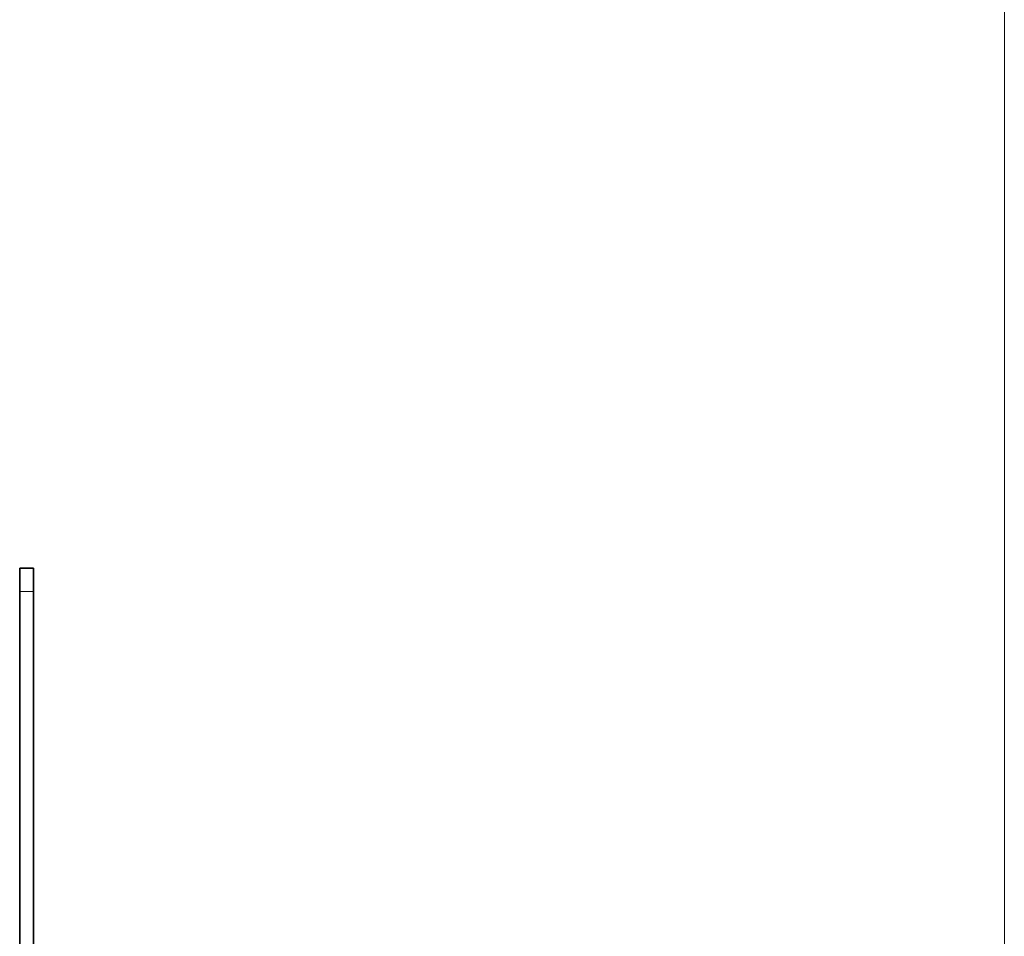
# Model space of a CAD drawing. Header units: millimetres. Extents: x 0 to 7128, y 0 to 5040.
# Tile 139 of 215: x 2422 to 2528, y 4011 to 4110. Entities that reach past the tile are written whole.
import ezdxf

# ---------------------------------------------------------------- set-up
doc = ezdxf.new("R2010")
doc.units = ezdxf.units.MM
doc.header["$LTSCALE"] = 12
doc.layers.add('Quote(ISO)', color=7, linetype='Continuous', lineweight=25, true_color=0x80ff00)
doc.layers.add('Spigoli tangenti visibili(ISO)', color=7, linetype='Continuous', lineweight=15, true_color=0x00803f)
doc.layers.add('Spigoli visibili(ISO)', color=7, linetype='Continuous', lineweight=35)
doc.styles.add('Corrente-BSI', font='arial.ttf')
doc.dimstyles.new('DEFAULT-ISO', dxfattribs={"dimscale": 12, "dimtxt": 3.5, "dimasz": 2.5, "dimexe": 1, "dimexo": 1, "dimgap": 0.762, "dimtad": 1, "dimtoh": 1, "dimrnd": 1e-08, "dimtxsty": 'Corrente-BSI', "dimcen": 0.09, "dimdle": 10, "dimclrd": 7, "dimclre": 7, "dimclrt": 7, "dimazin": 2, "dimtfac": 0.571429, "dimtmove": 0, "dimatfit": 3, "dimfxl": 1, "dimtolj": 1, "dimlwd": 5, "dimlwe": 5, "dimarcsym": 0})

# ---------------------------------------------------------------- blocks, each defined once
blk = doc.blocks.new('*D41')
at = {"layer": 'Defpoints', "color": 0, "linetype": 'Continuous', "transparency": 16777216}
for p in [(2528.22, 4576.75), (1422.05, 4196.28), (2528.22, 3952.75)]:
    blk.add_point(p, dxfattribs=at)
at = {"layer": 'Quote(ISO)', "color": 7, "linetype": 'Continuous', "lineweight": 5, "transparency": 16777216}
for p, q in [((1422.05, 4208.28), (1422.05, 4588.75)), ((2528.22, 3964.75), (2528.22, 4588.75)), ((1452.05, 4576.75), (2498.22, 4576.75))]:
    blk.add_line(p, q, dxfattribs=at)
at = {"layer": 'Quote(ISO)', "color": 7, "linetype": 'Continuous', "transparency": 16777216}
for points in [[(1452.05, 4581.75), (1452.05, 4571.75), (1422.05, 4576.75)], [(2498.22, 4581.75), (2498.22, 4571.75), (2528.22, 4576.75)]]:
    blk.add_solid(points, dxfattribs=at)
at = {"layer": 'Quote(ISO)', "color": 7, "linetype": 'Continuous', "lineweight": 9, "transparency": 16777216, "insert": (1975.13, 4648.52), "char_height": 42, "attachment_point": 5, "style": 'Corrente-BSI'}
blk.add_mtext('\\A1; \\fArial|b0|i0;2500mm\\P\\fArial|b0|i0;Room to be left for Sprayheads extraction', dxfattribs=at)

msp = doc.modelspace()

# ---------------------------------------------------------------- linework, layer by layer
at = {"layer": 'Spigoli tangenti visibili(ISO)'}
msp.add_line((2422.047, 4048.033), (2423.547, 4048.033), dxfattribs=at)
at = {"layer": 'Spigoli visibili(ISO)'}
for p, q in [((2423.547, 4050.533), (2422.047, 4050.533)), ((2422.047, 4048.033), (2422.047, 4050.533)), ((2423.547, 4050.533), (2423.547, 4048.033)), ((2422.047, 3875.275), (2422.047, 4048.033)), ((2423.547, 3875.275), (2423.547, 4048.033))]:
    msp.add_line(p, q, dxfattribs=at)

# ---------------------------------------------------------------- dimensions: what is measured, and where the dimension line sits
at = {"layer": 'Quote(ISO)', "color": 7, "linetype": 'Continuous', "lineweight": 9}
dim = msp.add_linear_dim(base=(2528.216, 4576.753), p1=(1422.047, 4196.283), p2=(2528.216, 3952.753), angle=180, text=' \\fArial|b0|i0;2500mm\\P\\fArial|b0|i0;Room to be left for Sprayheads extraction', dimstyle='DEFAULT-ISO', override={"dimgap": 0.762, "dimtoh": 0, "dimdec": 0, "dimlfac": 2, "dimtol": 0, "dimlim": 0, "dimtp": 0, "dimtm": 0, "dimtdec": 0, "dimtofl": 0, "dimatfit": 1}, dxfattribs=at)
dim.commit()
dim.dimension.update_dxf_attribs({"geometry": '*D41', "text_midpoint": (1975.131, 4576.753), "dimtype": 160})

doc.saveas('drawing.dxf')
